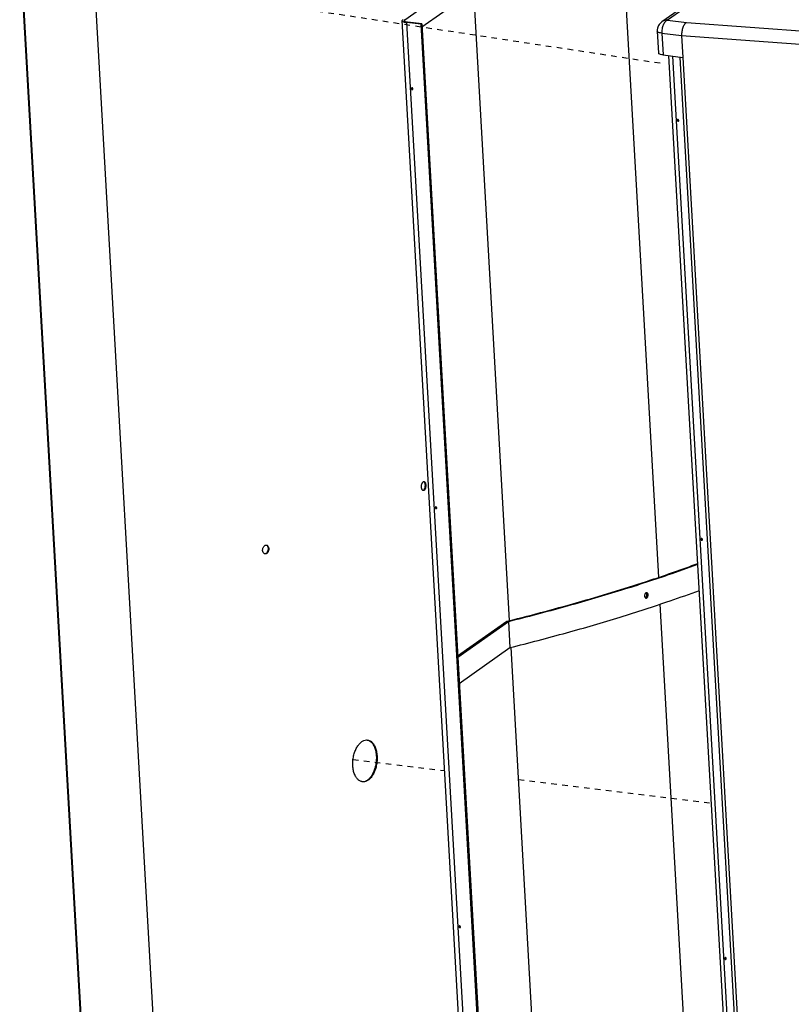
# Model space of a CAD drawing. Header units: inches. Extents: x -4 to 262, y 56 to 231.
# Tile 63 of 162: x 43 to 60, y 179 to 200. Entities that reach past the tile are written whole.
import ezdxf

# ---------------------------------------------------------------- set-up
doc = ezdxf.new("R2010")
doc.units = ezdxf.units.IN
doc.header["$LTSCALE"] = 1.2
doc.header["$MEASUREMENT"] = 0
doc.linetypes.add('DASHED', pattern=[0.2, 0.1, -0.1])
doc.layers.get('0').update_dxf_attribs({"linetype": 'CONTINUOUS'})
doc.layers.add('3_ALL_AXES', color=7, linetype='CONTINUOUS')
doc.layers.add('7_ALL_FEATURES', color=7, linetype='CONTINUOUS')

msp = doc.modelspace()

# ---------------------------------------------------------------- linework, layer by layer
at = {"color": 4, "linetype": 'DASHED'}
for p, q in [((57.376, 199.15), (30.663, 203.203)), ((50.676, 183.961), (52.679, 183.718)), ((50.931, 183.93), (50.931, 183.93)), ((54.288, 183.523), (58.495, 183.013))]:
    msp.add_line(p, q, dxfattribs=at)
at = {"color": 7, "linetype": 'Continuous'}
for p, q in [((47.208, 162.698), (44.973, 202.093)), ((56.56, 201.678), (57.339, 187.936)), ((51.803, 200.101), (53.265, 201.126)), ((43.437, 201.03), (45.672, 161.635)), ((43.455, 201.03), (45.69, 161.634)), ((52.18, 199.95), (53.288, 200.726)), ((54.091, 186.991), (53.312, 200.728)), ((53.989, 160.628), (51.75, 200.081)), ((51.805, 200.067), (51.803, 200.101)), ((52.154, 200.002), (51.85, 200.039)), ((54.088, 160.587), (51.85, 200.039)), ((52.177, 200.012), (51.873, 200.048)), ((52.177, 200.012), (52.154, 200.002)), ((52.154, 200.002), (54.392, 160.55)), ((52.177, 200.012), (54.415, 160.559)), ((59.804, 159.93), (57.57, 199.316)), ((59.887, 159.896), (57.651, 199.306)), ((57.873, 199.279), (60.112, 159.827)), ((52.186, 189.992), (52.19, 189.999)), ((52.247, 189.952), (52.264, 189.951)), ((52.227, 189.856), (52.224, 189.851)), ((48.823, 188.566), (48.837, 188.563)), ((48.837, 188.569), (48.837, 188.563)), ((57.116, 187.552), (57.087, 187.557)), ((57.372, 187.35), (58.538, 166.798)), ((52.959, 186.219), (54.035, 186.976)), ((52.961, 186.192), (54.068, 186.972)), ((54.035, 186.976), (54.065, 186.984)), ((54.068, 186.972), (54.1, 186.401)), ((52.993, 185.621), (54.1, 186.401)), ((55.285, 165.944), (54.125, 186.402)), ((50.988, 184.385), (50.993, 184.385)), ((50.993, 184.385), (51.002, 184.383)), ((50.96, 183.492), (50.948, 183.487)), ((50.948, 183.487), (50.964, 183.485)), ((50.892, 183.473), (50.884, 183.474))]:
    msp.add_line(p, q, dxfattribs=at)
for points, start_tangent, end_tangent in [([(51.766, 200.103), (51.751, 200.083), (51.751, 200.081)], (-0.81891, -0.573922), (0.14759, -0.989049)), ([(51.751, 200.081), (51.761, 200.065), (51.795, 200.05), (51.85, 200.039)], (0.14759, -0.989049), (0.992731, -0.120353)), ([(51.803, 200.101), (51.79, 200.085), (51.79, 200.083)], (-0.81891, -0.573922), (0.149861, -0.988707)), ([(51.79, 200.083), (51.798, 200.07), (51.827, 200.057)], (0.149861, -0.988707), (0.972042, -0.234806)), ([(51.827, 200.057), (51.852, 200.052)], (0.972042, -0.234806), (0.982678, -0.185321)), ([(51.852, 200.052), (51.873, 200.048)], (0.982678, -0.185321), (0.992731, -0.120353)), ([(51.954, 198.61), (51.952, 198.599)], (-0.535788, -0.844352), (0.056642, -0.998395)), ([(51.952, 198.599), (51.955, 198.587), (51.964, 198.579), (51.974, 198.578), (51.975, 198.578)], (0.056642, -0.998395), (0.924407, 0.381406)), ([(51.96, 198.615), (51.954, 198.61)], (-0.924407, -0.381406), (-0.535788, -0.844352)), ([(51.976, 198.611), (51.972, 198.614), (51.962, 198.615), (51.96, 198.615)], (-0.748277, 0.663386), (-0.924407, -0.381406)), ([(51.975, 198.578), (51.981, 198.584), (51.984, 198.595)], (0.924407, 0.381406), (-0.056642, 0.998395)), ([(51.984, 198.595), (51.98, 198.606), (51.976, 198.611)], (-0.056642, 0.998395), (-0.748277, 0.663386)), ([(52.169, 189.902), (52.17, 189.929), (52.172, 189.948)], (-0.056642, 0.998395), (0.177189, 0.984177)), ([(52.172, 189.948), (52.173, 189.955), (52.18, 189.978), (52.186, 189.992)], (0.177189, 0.984177), (0.439185, 0.898396)), ([(52.19, 189.999), (52.2, 190.013), (52.212, 190.022), (52.218, 190.024)], (0.509339, 0.860566), (0.9697, 0.2443)), ([(52.218, 190.024), (52.224, 190.025), (52.225, 190.025)], (0.9697, 0.2443), (0.996016, -0.089176)), ([(52.218, 190.023), (52.229, 190.013), (52.237, 189.997)], (0.863032, -0.505149), (0.389216, -0.921147)), ([(52.225, 190.025), (52.235, 190.021), (52.246, 190.011), (52.255, 189.996), (52.257, 189.991)], (0.996016, -0.089176), (0.339958, -0.940441)), ([(52.237, 189.997), (52.244, 189.977), (52.247, 189.952)], (0.389216, -0.921147), (0.056642, -0.998395)), ([(52.247, 189.952), (52.246, 189.925), (52.243, 189.9)], (0.056642, -0.998395), (-0.207666, -0.9782)), ([(52.257, 189.991), (52.261, 189.976), (52.264, 189.951)], (0.339958, -0.940441), (0.056642, -0.998395)), ([(52.264, 189.951), (52.264, 189.924), (52.261, 189.905)], (0.056642, -0.998395), (-0.174494, -0.984658)), ([(52.177, 189.862), (52.173, 189.877), (52.169, 189.902)], (-0.342809, 0.939405), (-0.056642, 0.998395)), ([(52.201, 189.83), (52.198, 189.832), (52.188, 189.842), (52.179, 189.857), (52.177, 189.862)], (-0.907057, 0.421007), (-0.342809, 0.939405)), ([(52.209, 189.828), (52.201, 189.83)], (-0.995979, 0.089591), (-0.907057, 0.421007)), ([(52.232, 189.839), (52.222, 189.831), (52.21, 189.828), (52.209, 189.828)], (-0.715665, -0.698444), (-0.995979, 0.089591)), ([(52.243, 189.9), (52.236, 189.876), (52.227, 189.856)], (-0.207666, -0.9782), (-0.492492, -0.870317)), ([(52.244, 189.854), (52.234, 189.84), (52.232, 189.839)], (-0.505134, -0.863041), (-0.715665, -0.698444)), ([(52.261, 189.905), (52.26, 189.898), (52.254, 189.875), (52.245, 189.855), (52.244, 189.854)], (-0.174494, -0.984658), (-0.505134, -0.863041)), ([(52.473, 189.466), (52.47, 189.455)], (-0.535788, -0.844352), (0.056642, -0.998395)), ([(52.47, 189.455), (52.474, 189.443), (52.483, 189.435), (52.492, 189.434), (52.494, 189.434)], (0.056642, -0.998395), (0.924407, 0.381406)), ([(52.479, 189.471), (52.473, 189.466)], (-0.924407, -0.381406), (-0.535788, -0.844352)), ([(52.495, 189.467), (52.49, 189.47), (52.481, 189.471), (52.479, 189.471)], (-0.748277, 0.663386), (-0.924407, -0.381406)), ([(52.494, 189.434), (52.5, 189.44), (52.502, 189.451)], (0.924407, 0.381406), (-0.056642, 0.998395)), ([(52.502, 189.451), (52.499, 189.462), (52.495, 189.467)], (-0.056642, 0.998395), (-0.748277, 0.663386)), ([(48.709, 188.565), (48.711, 188.572), (48.721, 188.595), (48.734, 188.614), (48.749, 188.629), (48.766, 188.637), (48.78, 188.639)], (0.266161, 0.963928), (0.999899, 0.014206)), ([(48.78, 188.639), (48.783, 188.639), (48.788, 188.639)], (0.999899, 0.014206), (0.985619, -0.168984)), ([(48.788, 188.639), (48.799, 188.635), (48.813, 188.625), (48.825, 188.609), (48.828, 188.604)], (0.985619, -0.168984), (0.426007, -0.90472)), ([(48.704, 188.52), (48.705, 188.547), (48.709, 188.565)], (-0.056642, 0.998395), (0.266161, 0.963928)), ([(48.714, 188.479), (48.704, 188.52)], (-0.428278, 0.903647), (-0.056642, 0.998395)), ([(48.746, 188.447), (48.743, 188.448), (48.729, 188.458), (48.717, 188.474), (48.714, 188.479)], (-0.937744, 0.347328), (-0.428278, 0.903647)), ([(48.754, 188.445), (48.746, 188.447)], (-0.985438, 0.170037), (-0.937744, 0.347328)), ([(48.794, 188.471), (48.778, 188.457), (48.762, 188.449), (48.754, 188.447)], (-0.642431, -0.766343), (-0.98769, -0.156423)), ([(48.791, 188.453), (48.776, 188.446), (48.76, 188.444), (48.754, 188.445)], (-0.838676, -0.54463), (-0.985438, 0.170037)), ([(48.833, 188.518), (48.831, 188.511), (48.821, 188.488), (48.808, 188.469), (48.793, 188.455), (48.791, 188.453)], (-0.263608, -0.96463), (-0.838676, -0.54463)), ([(48.816, 188.514), (48.806, 188.491), (48.794, 188.471)], (-0.307728, -0.951474), (-0.642431, -0.766343)), ([(48.811, 188.611), (48.823, 188.566)], (0.485236, -0.874383), (0.056642, -0.998395)), ([(48.823, 188.566), (48.822, 188.539), (48.816, 188.514)], (0.056642, -0.998395), (-0.307728, -0.951474)), ([(48.828, 188.604), (48.837, 188.569)], (0.426007, -0.90472), (0.09807, -0.99518)), ([(48.837, 188.563), (48.836, 188.536), (48.833, 188.518)], (0.056642, -0.998395), (-0.263608, -0.96463)), ([(54.065, 186.984), (55.669, 187.414), (57.175, 187.877), (58.2, 188.236)], (0.970129, 0.242589), (0.937862, 0.34701)), ([(54.068, 186.972), (55.305, 187.298), (56.471, 187.638), (57.561, 187.993), (58.201, 188.22)], (0.970229, 0.242191), (0.938271, 0.345902)), ([(54.1, 186.401), (55.337, 186.726), (56.503, 187.067), (57.594, 187.422), (58.233, 187.649)], (0.970229, 0.242191), (0.938271, 0.345902)), ([(57.07, 187.595), (57.063, 187.591), (57.054, 187.582), (57.046, 187.57), (57.041, 187.557)], (-0.907462, -0.420135), (-0.292848, -0.956159)), ([(57.086, 187.598), (57.084, 187.598), (57.073, 187.597), (57.07, 187.595)], (-0.985627, 0.168939), (-0.907462, -0.420135)), ([(57.087, 187.557), (57.08, 187.584), (57.079, 187.586)], (-0.056642, 0.998395), (-0.500051, 0.865996)), ([(57.093, 187.595), (57.086, 187.598)], (-0.898119, 0.439753), (-0.985627, 0.168939)), ([(57.116, 187.552), (57.109, 187.579), (57.102, 187.589), (57.093, 187.595)], (-0.056642, 0.998395), (-0.898119, 0.439753)), ([(57.041, 187.557), (57.037, 187.527)], (-0.292848, -0.956159), (0.056642, -0.998395)), ([(57.037, 187.527), (57.044, 187.5), (57.051, 187.49), (57.053, 187.488)], (0.056642, -0.998395), (0.74059, -0.671957)), ([(57.053, 187.488), (57.06, 187.484)], (0.74059, -0.671957), (0.89839, -0.439198)), ([(57.054, 187.489), (57.061, 187.493), (57.07, 187.502), (57.078, 187.513), (57.082, 187.525)], (0.907872, 0.419248), (0.316271, 0.948669)), ([(57.06, 187.484), (57.067, 187.481)], (0.89839, -0.439198), (0.98552, -0.169558)), ([(57.067, 187.481), (57.069, 187.481), (57.08, 187.482)], (0.98552, -0.169558), (0.950023, 0.312181)), ([(57.08, 187.482), (57.09, 187.488), (57.099, 187.497), (57.107, 187.508), (57.112, 187.522)], (0.950023, 0.312181), (0.291396, 0.956603)), ([(57.082, 187.525), (57.083, 187.527), (57.087, 187.557)], (0.316271, 0.948669), (-0.056642, 0.998395)), ([(57.112, 187.522), (57.116, 187.552)], (0.291396, 0.956603), (-0.056642, 0.998395)), ([(50.869, 183.476), (50.851, 183.481), (50.799, 183.51), (50.753, 183.558), (50.713, 183.629), (50.684, 183.72), (50.671, 183.821), (50.672, 183.929), (50.689, 184.037), (50.719, 184.136), (50.758, 184.22), (50.805, 184.288), (50.857, 184.34), (50.914, 184.373)], (-0.975785, 0.218732), (0.927876, 0.37289)), ([(50.914, 184.373), (50.971, 184.386), (50.977, 184.386)], (0.927876, 0.37289), (0.999919, -0.012699)), ([(50.977, 184.386), (50.988, 184.385)], (0.999919, -0.012699), (0.996035, -0.088961)), ([(51.002, 184.383), (51.022, 184.378)], (0.982974, -0.183744), (0.950582, -0.310472)), ([(51.009, 184.379), (51.06, 184.35), (51.105, 184.302)], (0.943377, -0.331723), (0.577718, -0.816237)), ([(51.022, 184.378), (51.026, 184.377), (51.076, 184.349)], (0.950582, -0.310472), (0.785175, -0.619274)), ([(51.076, 184.349), (51.121, 184.3), (51.16, 184.229), (51.187, 184.139), (51.201, 184.038), (51.2, 183.93), (51.184, 183.821), (51.155, 183.722), (51.117, 183.639), (51.072, 183.57), (51.047, 183.542)], (0.785175, -0.619274), (-0.702632, -0.711553)), ([(51.105, 184.302), (51.144, 184.231), (51.171, 184.141), (51.184, 184.04), (51.183, 183.932), (51.167, 183.823), (51.139, 183.724), (51.101, 183.64), (51.056, 183.572)], (0.577718, -0.816237), (-0.625777, -0.780002)), ([(50.884, 183.474), (50.869, 183.476)], (-0.992364, 0.123341), (-0.975785, 0.218732)), ([(50.95, 183.48), (50.907, 183.472), (50.892, 183.473)], (-0.954758, -0.297383), (-0.997351, 0.072737)), ([(50.964, 183.485), (50.95, 183.48)], (-0.927876, -0.37289), (-0.954758, -0.297383)), ([(51.056, 183.572), (51.005, 183.52), (50.96, 183.492)], (-0.625777, -0.780002), (-0.902649, -0.430379)), ([(51.047, 183.542), (51.021, 183.518), (50.964, 183.485)], (-0.702632, -0.711553), (-0.927876, -0.37289)), ([(52.992, 180.322), (52.989, 180.311)], (-0.535788, -0.844352), (0.056642, -0.998395)), ([(52.989, 180.311), (52.993, 180.299), (53.001, 180.291), (53.011, 180.29), (53.012, 180.29)], (0.056642, -0.998395), (0.924407, 0.381406)), ([(52.998, 180.327), (52.992, 180.322)], (-0.924407, -0.381406), (-0.535788, -0.844352)), ([(53.013, 180.323), (53.009, 180.326), (52.999, 180.327), (52.998, 180.327)], (-0.748277, 0.663386), (-0.924407, -0.381406)), ([(53.012, 180.29), (53.019, 180.296), (53.021, 180.307)], (0.924407, 0.381406), (-0.056642, 0.998395)), ([(53.021, 180.307), (53.017, 180.318), (53.013, 180.323)], (-0.056642, 0.998395), (-0.748277, 0.663386))]:
    msp.add_spline(points, degree=3, dxfattribs=dict(at, start_tangent=start_tangent, end_tangent=end_tangent))
at = {"layer": '3_ALL_AXES', "color": 7, "linetype": 'Continuous'}
for points, start_tangent, end_tangent in [([(57.759, 197.924), (57.754, 197.92), (57.751, 197.907)], (-0.92941, -0.369049), (0.056642, -0.998395)), ([(57.751, 197.907), (57.756, 197.893), (57.768, 197.886), (57.774, 197.887)], (0.056642, -0.998395), (0.92941, 0.369049)), ([(57.783, 197.904), (57.777, 197.918), (57.765, 197.925), (57.759, 197.924)], (-0.056642, 0.998395), (-0.92941, -0.369049)), ([(57.774, 197.887), (57.779, 197.891), (57.783, 197.904)], (0.92941, 0.369049), (-0.056642, 0.998395)), ([(58.278, 188.78), (58.273, 188.776), (58.269, 188.763)], (-0.92941, -0.369049), (0.056642, -0.998395)), ([(58.269, 188.763), (58.275, 188.749), (58.286, 188.742), (58.293, 188.743)], (0.056642, -0.998395), (0.92941, 0.369049)), ([(58.301, 188.76), (58.296, 188.774), (58.284, 188.781), (58.278, 188.78)], (-0.056642, 0.998395), (-0.92941, -0.369049)), ([(58.293, 188.743), (58.297, 188.747), (58.301, 188.76)], (0.92941, 0.369049), (-0.056642, 0.998395)), ([(58.797, 179.636), (58.792, 179.632), (58.788, 179.619)], (-0.92941, -0.369049), (0.056642, -0.998395)), ([(58.788, 179.619), (58.794, 179.605), (58.805, 179.598), (58.811, 179.599)], (0.056642, -0.998395), (0.92941, 0.369049)), ([(58.82, 179.616), (58.815, 179.63), (58.803, 179.637), (58.797, 179.636)], (-0.056642, 0.998395), (-0.92941, -0.369049)), ([(58.811, 179.599), (58.816, 179.603), (58.82, 179.616)], (0.92941, 0.369049), (-0.056642, 0.998395))]:
    msp.add_spline(points, degree=3, dxfattribs=dict(at, start_tangent=start_tangent, end_tangent=end_tangent))
at = {"layer": '7_ALL_FEATURES', "color": 7, "linetype": 'Continuous'}
for p, q in [((58.895, 201.094), (57.415, 200.056)), ((59.017, 201.129), (57.537, 200.091)), ((57.537, 200.091), (57.956, 200.041)), ((57.956, 200.041), (88.431, 197.825)), ((57.314, 199.849), (57.341, 199.373)), ((57.314, 199.849), (57.314, 199.849)), ((57.414, 199.808), (57.846, 199.756)), ((57.414, 199.808), (57.441, 199.332)), ((57.846, 199.756), (88.336, 197.539)), ((57.846, 199.756), (57.873, 199.279)), ((57.441, 199.332), (57.873, 199.279)), ((57.807, 199.276), (60.047, 159.793))]:
    msp.add_line(p, q, dxfattribs=at)
for points, start_tangent, end_tangent in [([(57.415, 200.056), (57.355, 199.996), (57.32, 199.917)], (-0.81891, -0.573922), (-0.227952, -0.973672)), ([(57.537, 200.091), (57.454, 200.077), (57.415, 200.056)], (-0.999174, 0.040624), (-0.818962, -0.573847)), ([(57.537, 200.091), (57.486, 200.053), (57.445, 199.986)], (-0.927876, -0.37289), (-0.398595, -0.917127)), ([(57.956, 200.041), (57.91, 200.002), (57.873, 199.934), (57.851, 199.848), (57.846, 199.756)], (-0.908139, -0.418669), (0.056642, -0.998395)), ([(57.32, 199.917), (57.314, 199.849)], (-0.227952, -0.973672), (0.056619, -0.998396)), ([(57.414, 199.808), (57.359, 199.819), (57.324, 199.834), (57.315, 199.849)], (-0.992731, 0.120353), (-0.168745, 0.98566)), ([(57.419, 199.9), (57.414, 199.808)], (-0.171305, -0.985218), (0.056642, -0.998395)), ([(57.445, 199.986), (57.419, 199.9)], (-0.398595, -0.917127), (-0.171305, -0.985218)), ([(57.441, 199.332), (57.386, 199.342), (57.352, 199.358), (57.342, 199.373)], (-0.992731, 0.120353), (-0.146714, 0.989179))]:
    msp.add_spline(points, degree=3, dxfattribs=dict(at, start_tangent=start_tangent, end_tangent=end_tangent))

doc.saveas('drawing.dxf')
